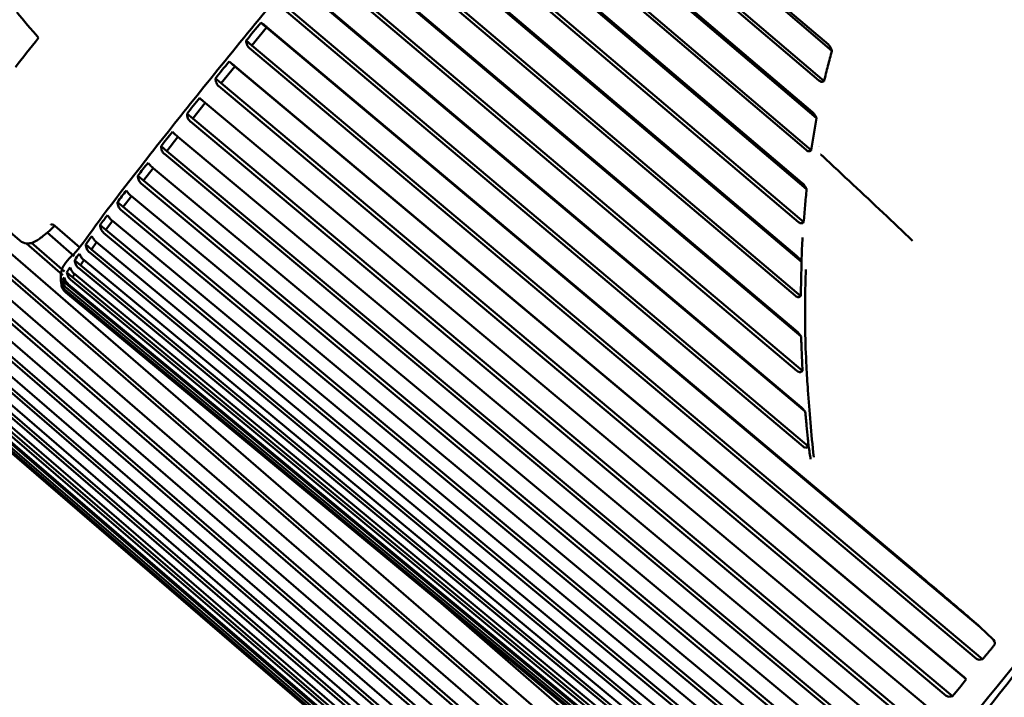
# Model space of a CAD drawing. Header units: millimetres. Extents: x 0 to 4686, y -120 to 1682.
# Tile 24 of 256: x 543 to 561, y 517 to 529. Entities that reach past the tile are written whole.
import ezdxf

# ---------------------------------------------------------------- set-up
doc = ezdxf.new("R2010")
doc.units = ezdxf.units.MM
doc.header["$LTSCALE"] = 2
doc.layers.add('Bemaßung (ISO)', color=7, linetype='Continuous', lineweight=25)
doc.layers.add('Sichtbar (ISO)', color=7, linetype='Continuous', lineweight=50)
doc.styles.add('Notiztext (DIN)', font='isocpeur.ttf')
doc.dimstyles.new('Standard (DIN)', dxfattribs={"dimscale": 2, "dimtxt": 3.5, "dimasz": 2.5, "dimexe": 2, "dimexo": 0.5, "dimgap": 0.5, "dimtad": 1, "dimrnd": 1e-08, "dimtxsty": 'Notiztext (DIN)', "dimcen": 0.09, "dimdle": 10, "dimclrd": 256, "dimclre": 256, "dimclrt": 256, "dimadec": 0, "dimazin": 0, "dimtfac": 1, "dimtmove": 0, "dimatfit": 3, "dimfxl": 1, "dimtolj": 1, "dimtzin": 0, "dimlwd": -1, "dimlwe": -1, "dimarcsym": 0})

# ---------------------------------------------------------------- blocks, each defined once
blk = doc.blocks.new('*D22')
at = {"layer": 'Bemaßung (ISO)', "transparency": 16777216}
for p, q in [((222.481, 634.891), (165.257, 634.891)), ((169.257, 629.891), (169.257, 515.856)), ((562.207, 510.856), (165.257, 510.856))]:
    blk.add_line(p, q, dxfattribs=at)
for points in [[(168.423, 629.891), (170.09, 629.891), (169.257, 634.891)], [(168.423, 515.856), (170.09, 515.856), (169.257, 510.856)]]:
    blk.add_solid(points, dxfattribs=at)
at = {"layer": 'Defpoints', "color": 0, "transparency": 16777216}
for p in [(223.481, 634.891), (169.257, 510.856), (563.207, 510.856)]:
    blk.add_point(p, dxfattribs=at)
at = {"layer": 'Bemaßung (ISO)', "transparency": 16777216, "insert": (159.857, 560.428), "char_height": 7, "attachment_point": 1, "rotation": 90, "style": 'Notiztext (DIN)'}
blk.add_mtext('\\A1;124,03', dxfattribs=at)

msp = doc.modelspace()

# ---------------------------------------------------------------- linework, layer by layer
at = {"layer": 'Sichtbar (ISO)'}
for p, q in [((557.6372, 528.5161), (551.6273, 533.6449)), ((551.6541, 533.6754), (557.5746, 528.6229)), ((557.4088, 527.9902), (551.2726, 533.2268)), ((557.4992, 527.9817), (551.3059, 533.267)), ((550.9437, 532.8389), (557.293, 527.4361)), ((557.3648, 527.3276), (550.9199, 532.8118)), ((557.1827, 526.7675), (550.5687, 532.3955)), ((557.2741, 526.7623), (550.6039, 532.4382)), ((557.1909, 526.0797), (550.2258, 531.9898)), ((550.2465, 532.0134), (557.1097, 526.1898)), ((557.14, 525.4945), (549.9174, 531.6231)), ((557.0468, 525.4974), (549.8804, 531.5782)), ((557.1019, 524.7941), (549.5497, 531.1846)), ((549.5671, 531.2046), (557.0126, 524.9043)), ((556.9943, 524.1958), (549.2125, 530.7805)), ((557.089, 524.1949), (549.251, 530.8273)), ((557.0951, 523.4825), (548.8962, 530.4017)), ((548.9103, 530.4178), (556.9972, 523.5932)), ((557.1184, 522.8752), (548.6092, 530.0562)), ((557.0221, 522.8747), (548.5696, 530.0078)), ((557.1669, 522.1574), (548.2699, 529.6464)), ((548.2805, 529.6586), (557.061, 522.2677)), ((557.1282, 521.545), (547.9561, 529.2655)), ((557.2258, 521.5465), (547.9966, 529.3152)), ((547.6749, 528.9239), (547.5756, 529.0091)), ((547.6749, 528.9239), (547.4172, 528.6091)), ((560.2523, 518.3628), (547.6749, 528.9239)), ((547.682, 528.9321), (559.1199, 519.3278)), ((547.4172, 528.6091), (547.3178, 528.6943)), ((560.1823, 517.8054), (547.3761, 528.5585)), ((560.2931, 517.7975), (547.4172, 528.6091)), ((547.1154, 528.2391), (547.0161, 528.3243)), ((547.1154, 528.2391), (546.875, 527.943)), ((560.0034, 517.4423), (547.1154, 528.2391)), ((547.119, 528.2432), (559.9372, 517.5048)), ((546.875, 527.943), (546.7756, 528.0282)), ((559.6519, 517.1534), (546.8336, 527.8917)), ((559.763, 517.1461), (546.875, 527.943)), ((546.5952, 527.5968), (546.3737, 527.3213)), ((546.5952, 527.5967), (559.4246, 516.8721)), ((546.3737, 527.3213), (546.2743, 527.4065)), ((559.1617, 516.5452), (546.3323, 527.2697)), ((559.2729, 516.5383), (546.3737, 527.3213)), ((546.1144, 526.9969), (545.9168, 526.7483)), ((546.1143, 526.997), (558.9538, 516.2852)), ((545.9168, 526.7483), (545.8174, 526.8334)), ((558.8262, 515.9781), (545.9168, 526.7483)), ((541.2704, 526.5882), (553.9088, 515.641)), ((558.7153, 515.985), (545.8757, 526.6968)), ((541.7954, 526.4839), (543.3251, 525.1728)), ((545.6798, 526.448), (545.5073, 526.2278)), ((545.6795, 526.4482), (558.5282, 515.748)), ((553.6751, 515.3879), (541.0367, 526.335)), ((553.7857, 515.3782), (541.0786, 526.385)), ((545.5073, 526.2278), (545.408, 526.313)), ((558.426, 515.4694), (545.5073, 526.2278)), ((540.8452, 526.1283), (553.4925, 515.1908)), ((558.3156, 515.4766), (545.4668, 526.1767)), ((553.2859, 514.9686), (540.6386, 525.906)), ((553.3959, 514.9581), (540.6797, 525.9551)), ((545.2943, 525.9535), (545.1481, 525.7635)), ((545.2937, 525.954), (558.1506, 515.2642)), ((540.4712, 525.7269), (553.1264, 514.7978)), ((545.1481, 525.7635), (545.0488, 525.8487)), ((557.9653, 515.0235), (545.1085, 525.7132)), ((558.0749, 515.0156), (545.1481, 525.7635)), ((552.9482, 514.6079), (540.2931, 525.5369)), ((553.0572, 514.5962), (540.3332, 525.5849)), ((540.151, 525.3865), (552.8128, 514.4645)), ((543.9433, 525.4332), (544.3875, 525.0524)), ((544.8416, 525.3586), (544.7423, 525.4437)), ((544.9607, 525.5171), (544.8416, 525.3586)), ((557.7754, 514.6198), (544.8416, 525.3586)), ((544.9598, 525.5178), (557.8236, 514.8372)), ((552.6644, 514.3084), (540.0026, 525.2304)), ((552.7722, 514.2952), (540.0415, 525.2767)), ((543.8094, 525.3111), (544.2836, 524.8996)), ((557.6669, 514.6287), (544.8031, 525.3093)), ((552.5426, 514.057), (539.8065, 525.0328)), ((539.8868, 525.1097), (552.5541, 514.1933)), ((544.0877, 524.5624), (543.4424, 525.1223)), ((544.1167, 524.6244), (543.5335, 525.1305)), ((544.5899, 525.0157), (544.4906, 525.1008)), ((544.6813, 525.1414), (544.5899, 525.0157)), ((557.5296, 514.2847), (544.5899, 525.0157)), ((544.6798, 525.1426), (557.5494, 514.4698)), ((552.3701, 513.8832), (539.6298, 524.8548)), ((539.6805, 524.8982), (552.3518, 513.9861)), ((552.4364, 514.0719), (539.7691, 524.9883)), ((557.4224, 514.295), (544.5528, 524.9678)), ((539.4463, 524.6767), (552.1221, 513.7686)), ((552.1535, 513.7946), (539.4792, 524.704)), ((552.2559, 513.7751), (539.5127, 524.744)), ((539.5333, 524.7536), (552.2075, 513.8442)), ((552.2657, 513.9003), (539.5943, 524.8125)), ((544.3948, 524.7372), (544.2954, 524.8224)), ((557.2335, 514.0247), (544.3593, 524.6911)), ((544.4581, 524.829), (544.3948, 524.7372)), ((557.339, 514.0127), (544.3948, 524.7372)), ((544.4557, 524.831), (557.3299, 514.1645)), ((552.0969, 513.7559), (539.4209, 524.664)), ((552.1005, 513.7555), (539.4247, 524.6637)), ((544.2575, 524.5251), (544.1581, 524.6102)), ((544.293, 524.5818), (544.2575, 524.5251)), ((557.205, 513.8055), (544.2575, 524.5251)), ((544.2891, 524.585), (557.1666, 513.9235)), ((544.0714, 524.3809), (544.0605, 524.3903)), ((544.179, 524.3807), (544.0796, 524.4659)), ((557.0271, 513.681), (544.1477, 524.3389)), ((544.1886, 524.4002), (544.179, 524.3807)), ((557.1285, 513.6647), (544.179, 524.3807)), ((544.1811, 524.4064), (557.0606, 513.7484)), ((557.1014, 513.8195), (544.224, 524.481)), ((557.0111, 513.6099), (544.1309, 524.2659)), ((544.1324, 524.2963), (557.0126, 513.6404)), ((557.0155, 513.6033), (544.1356, 524.2589)), ((554.1132, 515.863), (550.6153, 518.8982)), ((560.2523, 518.3628), (560.474, 518.1482)), ((560.2603, 517.79), (560.2931, 517.7975)), ((560.0034, 517.4423), (559.9889, 517.4573)), ((559.73, 517.1384), (559.763, 517.1461))]:
    msp.add_line(p, q, dxfattribs=at)
for centre, major_axis, ratio, start_param, end_param in [((565.9908, 523.1963), (-8.1949, -9.5607), 0.031426, 2.5017179, 6.9230601), ((565.9908, 523.1963), (6.5899, 7.6882), 0.031426, 6.274693, 9.4332702), ((668.7099, 636.5642), (-77.2888, -146.3282), 0.9836795, 5.900623, 5.9042386), ((547.5022, 528.8041), (-0.4874, -0.5955), 0.0984894, 4.4426244, 4.977679), ((550.5723, 536.4122), (-8.623, -10.0601), 0.031426, 5.6058161, 5.6891394), ((546.9513, 528.1287), (-0.4546, -0.5603), 0.1050292, 4.4420276, 4.9770821), ((546.4406, 527.4966), (-0.4187, -0.5212), 0.1133235, 4.4412444, 4.9762989), ((545.9734, 526.9123), (-0.3799, -0.4787), 0.1239517, 4.4401781, 4.9752326), ((558.955, 529.227), (-8.1349, -9.4907), 0.031426, 1.3425927, 1.3426291), ((545.5531, 526.3798), (-0.3386, -0.4329), 0.1378059, 4.4386618, 4.9737163), ((545.1823, 525.9026), (-0.2948, -0.3842), 0.1563259, 4.4363869, 4.9714415), ((544.8638, 525.484), (-0.2489, -0.3329), 0.1819853, 4.432727, 4.9677816), ((544.5996, 525.1269), (-0.2012, -0.2795), 0.2194419, 4.4262843, 4.9612368), ((544.3915, 524.8337), (-0.1517, -0.2244), 0.278193, 4.412906, 4.9479606), ((544.2411, 524.6065), (-0.0997, -0.1687), 0.381734, 4.3774142, 4.9124687), ((544.1492, 524.4467), (-0.0382, -0.1161), 0.5900037, 4.2063599, 4.7414144), ((544.1166, 524.3555), (0.0504, -0.0658), 0.4239822, 3.3369305, 3.871985), ((560.424, 518.099), (-0.0647, 0.057), 0.8134685, 4.4646143, 4.6550843), ((560.3756, 518.1225), (0.1264, -0.0713), 0.5684841, 6.1924079, 7.198573), ((550.0401, 525.5402), (9.6681, -8.4573), 0.7626916, 0.0085469, 0.0474745)]:
    msp.add_ellipse(centre, major_axis=major_axis, ratio=ratio, start_param=start_param, end_param=end_param, dxfattribs=at)
for points, knots in [([(556.3214, 548.9357), (556.284, 548.9677), (556.2374, 548.9827), (556.1565, 548.991), (556.127, 548.9826), (556.0259, 548.9503), (555.9892, 548.9183), (555.8046, 548.777), (555.6275, 548.6132), (555.0241, 548.0168), (554.5231, 547.4924), (553.3035, 546.1747), (552.5893, 545.3866), (551.0152, 543.6219), (550.1558, 542.6458), (548.3779, 540.6037), (547.4598, 539.538), (545.6572, 537.4243), (544.7731, 536.3767), (543.1282, 534.4052), (542.3677, 533.4817), (541.0466, 531.8516), (540.4865, 531.1455), (539.6212, 530.019), (539.3187, 529.6031), (539.102, 529.2581), (539.0635, 529.1912), (539.0225, 529.0984), (539.0107, 529.0701), (539, 529.0061), (538.9969, 528.9804), (539.0096, 528.9067), (539.0308, 528.8536), (539.0754, 528.8154)], [3.1822361, 3.1822361, 3.1822361, 3.1822361, 3.2040547, 3.2040547, 3.2331318, 3.2331318, 3.3293991, 3.3293991, 3.5449844, 3.5449844, 3.8714201, 3.8714201, 4.1923727, 4.1923727, 4.5126974, 4.5126974, 4.8328749, 4.8328749, 5.1530314, 5.1530314, 5.4732582, 5.4732582, 5.7937774, 5.7937774, 6.115847, 6.115847, 6.2198379, 6.2198379, 6.2718333, 6.2718333, 6.297831, 6.297831, 6.3238287, 6.3238287, 6.3238287, 6.3238287]), ([(561.4528, 544.6861), (561.4039, 544.686), (561.3762, 544.6745), (561.238, 544.617), (561.1661, 544.5473), (560.7638, 544.1883), (560.3359, 543.7571), (559.2333, 542.5902), (558.5801, 541.8796), (557.0984, 540.2362), (556.2707, 539.3046), (554.5233, 537.3132), (553.6039, 536.2538), (551.7658, 534.114), (550.8475, 533.0339), (549.1047, 530.9621), (548.2804, 529.9706), (546.809, 528.1762), (546.1622, 527.3737), (545.1103, 526.037), (544.7062, 525.5043), (544.2005, 524.7881), (543.999, 524.802), (544.0597, 524.3947)], [3.2093553, 3.2093553, 3.2093553, 3.2093553, 3.2443214, 3.2443214, 3.4117384, 3.4117384, 3.7573381, 3.7573381, 4.0789418, 4.0789418, 4.399384, 4.399384, 4.7195902, 4.7195902, 5.0397426, 5.0397426, 5.3599286, 5.3599286, 5.6802916, 5.6802916, 6.0014418, 6.0014418, 6.2965897, 6.2965897, 6.2965897, 6.2965897]), ([(547.682, 528.9321), (547.6812, 528.9328), (547.6803, 528.9336), (547.6794, 528.9343), (547.6626, 528.9487), (547.6425, 528.9645), (547.6087, 528.989), (547.5897, 529.0011), (547.5756, 529.0091)], [0.143052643, 0.143052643, 0.143052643, 0.143052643, 0.143393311, 0.143393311, 0.143393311, 0.150034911, 0.150034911, 0.157564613, 0.157564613, 0.157564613, 0.157564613]), ([(547.3178, 528.6943), (547.3178, 528.6691), (547.3228, 528.6399), (547.3413, 528.5967), (547.3567, 528.5751), (547.3735, 528.5607), (547.3743, 528.56), (547.3752, 528.5592), (547.3761, 528.5585)], [0.129222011, 0.129222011, 0.129222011, 0.129222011, 0.13675171, 0.13675171, 0.143393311, 0.143393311, 0.143393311, 0.143733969, 0.143733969, 0.143733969, 0.143733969]), ([(557.4992, 527.9817), (557.5216, 528.0713), (557.5443, 528.161), (557.5903, 528.3391), (557.6136, 528.4277), (557.6372, 528.5161)], [0.00003871, 0.00003871, 0.00003871, 0.00003871, 0.02791826, 0.02791826, 0.055542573, 0.055542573, 0.055542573, 0.055542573]), ([(557.6296, 528.5386), (557.624, 528.555), (557.6164, 528.5709), (557.6024, 528.5923), (557.5973, 528.5993), (557.5864, 528.6119), (557.5807, 528.6176), (557.5746, 528.6229)], [0.00000204, 0.00000204, 0.00000204, 0.00000204, 0.006203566, 0.006203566, 0.009226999, 0.009226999, 0.011974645, 0.011974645, 0.011974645, 0.011974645]), ([(557.6296, 528.5386), (557.6309, 528.5348), (557.6322, 528.5311), (557.6347, 528.5236), (557.636, 528.5199), (557.6372, 528.5161)], [-0.0028207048, -0.0028207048, -0.0028207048, -0.0028207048, -0.0014120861, -0.0014120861, -0.0000002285, -0.0000002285, -0.0000002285, -0.0000002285]), ([(547.119, 528.2432), (547.1181, 528.244), (547.1172, 528.2447), (547.1164, 528.2455), (547.0996, 528.2599), (547.0798, 528.2761), (547.0471, 528.3018), (547.0292, 528.3151), (547.0161, 528.3243)], [0.143052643, 0.143052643, 0.143052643, 0.143052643, 0.143393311, 0.143393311, 0.143393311, 0.150034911, 0.150034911, 0.157564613, 0.157564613, 0.157564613, 0.157564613]), ([(546.7756, 528.0282), (546.7756, 528.0028), (546.7805, 527.9734), (546.7988, 527.93), (546.8142, 527.9083), (546.831, 527.8939), (546.8318, 527.8932), (546.8327, 527.8925), (546.8336, 527.8917)], [0.129222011, 0.129222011, 0.129222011, 0.129222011, 0.13675171, 0.13675171, 0.143393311, 0.143393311, 0.143393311, 0.143733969, 0.143733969, 0.143733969, 0.143733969]), ([(557.4088, 527.9902), (557.4148, 527.9851), (557.4213, 527.9806), (557.4349, 527.9737), (557.4417, 527.9713), (557.4554, 527.9687), (557.462, 527.9686), (557.4748, 527.9703), (557.4808, 527.9722), (557.486, 527.975)], [0.000001, 0.000001, 0.000001, 0.000001, 0.002368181, 0.002368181, 0.0046252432, 0.0046252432, 0.0068461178, 0.0068461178, 0.0090794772, 0.0090794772, 0.0090794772, 0.0090794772]), ([(557.4992, 527.9817), (557.497, 527.9806), (557.4949, 527.9795), (557.4904, 527.9774), (557.4882, 527.9763), (557.486, 527.975)], [-0.0018212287, -0.0018212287, -0.0018212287, -0.0018212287, -0.0009256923, -0.0009256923, -0.0000178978, -0.0000178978, -0.0000178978, -0.0000178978]), ([(546.5952, 527.5967), (546.5943, 527.5975), (546.5935, 527.5982), (546.5926, 527.599), (546.5758, 527.6134), (546.5564, 527.63), (546.5248, 527.6571), (546.5079, 527.6716), (546.4958, 527.682)], [0.143052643, 0.143052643, 0.143052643, 0.143052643, 0.143393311, 0.143393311, 0.143393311, 0.150034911, 0.150034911, 0.157564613, 0.157564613, 0.157564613, 0.157564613]), ([(546.2743, 527.4065), (546.2743, 527.381), (546.2792, 527.3515), (546.2976, 527.308), (546.3129, 527.2864), (546.3297, 527.272), (546.3306, 527.2712), (546.3314, 527.2705), (546.3323, 527.2698)], [0.129222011, 0.129222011, 0.129222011, 0.129222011, 0.13675171, 0.13675171, 0.143393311, 0.143393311, 0.143393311, 0.143733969, 0.143733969, 0.143733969, 0.143733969]), ([(557.2741, 526.7623), (557.289, 526.8567), (557.3039, 526.9512), (557.3341, 527.1396), (557.3494, 527.2336), (557.3648, 527.3276)], [0.000035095, 0.000035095, 0.000035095, 0.000035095, 0.029143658, 0.029143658, 0.058120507, 0.058120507, 0.058120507, 0.058120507]), ([(557.3583, 527.3433), (557.3517, 527.36), (557.3423, 527.3775), (557.325, 527.4021), (557.3189, 527.4098), (557.3063, 527.4238), (557.2999, 527.4302), (557.293, 527.4361)], [0.000026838, 0.000026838, 0.000026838, 0.000026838, 0.00662811, 0.00662811, 0.009684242, 0.009684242, 0.012412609, 0.012412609, 0.012412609, 0.012412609]), ([(557.3583, 527.3433), (557.3594, 527.3406), (557.3605, 527.3379), (557.3627, 527.3327), (557.3638, 527.3301), (557.3648, 527.3276)], [-0.0021420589, -0.0021420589, -0.0021420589, -0.0021420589, -0.0010885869, -0.0010885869, -0.0000828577, -0.0000828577, -0.0000828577, -0.0000828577]), ([(546.1143, 526.997), (546.1134, 526.9978), (546.1125, 526.9985), (546.1117, 526.9993), (546.0949, 527.0137), (546.0758, 527.0307), (546.0454, 527.0591), (546.0295, 527.0748), (546.0184, 527.0864)], [0.143052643, 0.143052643, 0.143052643, 0.143052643, 0.143393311, 0.143393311, 0.143393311, 0.150034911, 0.150034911, 0.157564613, 0.157564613, 0.157564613, 0.157564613]), ([(545.8174, 526.8334), (545.8174, 526.808), (545.8224, 526.7785), (545.8409, 526.7351), (545.8562, 526.7134), (545.873, 526.699), (545.8739, 526.6983), (545.8748, 526.6975), (545.8757, 526.6968)], [0.129222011, 0.129222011, 0.129222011, 0.129222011, 0.13675171, 0.13675171, 0.143393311, 0.143393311, 0.143393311, 0.143733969, 0.143733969, 0.143733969, 0.143733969]), ([(557.1827, 526.7675), (557.1891, 526.762), (557.1961, 526.7572), (557.211, 526.75), (557.2187, 526.7476), (557.234, 526.7458), (557.2412, 526.7463), (557.2546, 526.7499), (557.2605, 526.7527), (557.2657, 526.7563)], [0.0000009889, 0.0000009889, 0.0000009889, 0.0000009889, 0.0025393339, 0.0025393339, 0.005023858, 0.005023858, 0.0074460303, 0.0074460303, 0.0097147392, 0.0097147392, 0.0097147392, 0.0097147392]), ([(557.2657, 526.7563), (557.267, 526.7575), (557.2684, 526.7584), (557.2713, 526.7604), (557.2727, 526.7613), (557.2741, 526.7623)], [0.0000142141, 0.0000142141, 0.0000142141, 0.0000142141, 0.0006250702, 0.0006250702, 0.0012310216, 0.0012310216, 0.0012310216, 0.0012310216]), ([(557.4335, 526.6908), (557.4376, 526.6881), (557.4457, 526.6821), (557.4578, 526.6724), (557.4658, 526.6653), (557.4697, 526.6615)], [0.00000653, 0.00000653, 0.00000653, 0.00000653, 0.33333333, 0.66666667, 0.99999979, 0.99999979, 0.99999979, 0.99999979]), ([(545.6794, 526.4482), (545.6786, 526.449), (545.6777, 526.4497), (545.6768, 526.4504), (545.66, 526.4648), (545.6413, 526.4823), (545.612, 526.512), (545.5972, 526.5289), (545.5871, 526.5417)], [0.143052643, 0.143052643, 0.143052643, 0.143052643, 0.143393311, 0.143393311, 0.143393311, 0.150034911, 0.150034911, 0.157564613, 0.157564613, 0.157564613, 0.157564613]), ([(545.408, 526.313), (545.4081, 526.2876), (545.4133, 526.2583), (545.4319, 526.215), (545.4474, 526.1934), (545.4642, 526.179), (545.465, 526.1782), (545.4659, 526.1775), (545.4668, 526.1768)], [0.129222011, 0.129222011, 0.129222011, 0.129222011, 0.13675171, 0.13675171, 0.143393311, 0.143393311, 0.143393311, 0.143733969, 0.143733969, 0.143733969, 0.143733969]), ([(557.1861, 526.0895), (557.1772, 526.1073), (557.1658, 526.1261), (557.1457, 526.1526), (557.1387, 526.1611), (557.1245, 526.1764), (557.1173, 526.1834), (557.1097, 526.1898)], [0.000006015, 0.000006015, 0.000006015, 0.000006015, 0.007363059, 0.007363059, 0.010782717, 0.010782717, 0.013790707, 0.013790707, 0.013790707, 0.013790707]), ([(557.1392, 525.4935), (557.1482, 525.5907), (557.1566, 525.6875), (557.1736, 525.8827), (557.1822, 525.9812), (557.1909, 526.0797)], [0.000308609, 0.000308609, 0.000308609, 0.000308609, 0.030246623, 0.030246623, 0.060711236, 0.060711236, 0.060711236, 0.060711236]), ([(557.1861, 526.0895), (557.1869, 526.0878), (557.1877, 526.0862), (557.1893, 526.083), (557.1901, 526.0813), (557.1909, 526.0797)], [-0.0013411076, -0.0013411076, -0.0013411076, -0.0013411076, -0.0006744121, -0.0006744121, 0, 0, 0, 0]), ([(545.2937, 525.954), (545.2929, 525.9548), (545.292, 525.9555), (545.2911, 525.9562), (545.2743, 525.9706), (545.256, 525.9885), (545.2277, 526.0195), (545.2139, 526.0376), (545.2049, 526.0516)], [0.143052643, 0.143052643, 0.143052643, 0.143052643, 0.143393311, 0.143393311, 0.143393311, 0.150034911, 0.150034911, 0.157564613, 0.157564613, 0.157564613, 0.157564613]), ([(545.0488, 525.8487), (545.0492, 525.8236), (545.0546, 525.7945), (545.0735, 525.7514), (545.089, 525.7298), (545.1058, 525.7154), (545.1067, 525.7147), (545.1075, 525.7139), (545.1084, 525.7132)], [0.129222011, 0.129222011, 0.129222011, 0.129222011, 0.13675171, 0.13675171, 0.143393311, 0.143393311, 0.143393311, 0.143733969, 0.143733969, 0.143733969, 0.143733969]), ([(544.9597, 525.5178), (544.9589, 525.5186), (544.958, 525.5193), (544.9571, 525.52), (544.9403, 525.5344), (544.9223, 525.5527), (544.8951, 525.585), (544.8823, 525.6042), (544.8742, 525.6194)], [0.143052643, 0.143052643, 0.143052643, 0.143052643, 0.143393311, 0.143393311, 0.143393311, 0.150034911, 0.150034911, 0.157564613, 0.157564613, 0.157564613, 0.157564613]), ([(543.3251, 525.1728), (543.3625, 525.1407), (543.4091, 525.1257), (543.49, 525.1175), (543.5196, 525.1259), (543.6206, 525.1582), (543.6573, 525.1902), (543.7785, 525.2829), (543.854, 525.3481), (543.9451, 525.4316)], [0.04064341, 0.04064341, 0.04064341, 0.04064341, 0.06246206, 0.06246206, 0.09153916, 0.09153916, 0.18780647, 0.18780647, 0.29621652, 0.29621652, 0.29621652, 0.29621652]), ([(543.9433, 525.4332), (543.9101, 525.4616), (543.8785, 525.4531), (543.874, 525.4518), (543.8738, 525.4517), (543.8738, 525.4517)], [0.040643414, 0.040643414, 0.040643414, 0.040643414, 0.08780361, 0.08780361, 0.094951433, 0.094951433, 0.094951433, 0.094951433]), ([(544.7423, 525.4437), (544.743, 525.4189), (544.7488, 525.3901), (544.768, 525.3474), (544.7837, 525.3259), (544.8005, 525.3115), (544.8013, 525.3108), (544.8022, 525.31), (544.8031, 525.3093)], [0.129222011, 0.129222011, 0.129222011, 0.129222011, 0.13675171, 0.13675171, 0.143393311, 0.143393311, 0.143393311, 0.143733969, 0.143733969, 0.143733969, 0.143733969]), ([(557.0468, 525.4974), (557.0548, 525.4906), (557.0638, 525.4848), (557.0808, 525.478), (557.0883, 525.4763), (557.1032, 525.4759), (557.1103, 525.4771), (557.1254, 525.4828), (557.1328, 525.4879), (557.1392, 525.4935)], [0.000000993, 0.000000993, 0.000000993, 0.000000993, 0.003166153, 0.003166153, 0.005562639, 0.005562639, 0.007904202, 0.007904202, 0.010925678, 0.010925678, 0.010925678, 0.010925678]), ([(544.6798, 525.1426), (544.6789, 525.1434), (544.678, 525.1441), (544.6772, 525.1448), (544.6603, 525.1592), (544.6426, 525.1779), (544.6165, 525.2114), (544.6046, 525.2318), (544.5975, 525.2481)], [0.143052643, 0.143052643, 0.143052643, 0.143052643, 0.143393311, 0.143393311, 0.143393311, 0.150034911, 0.150034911, 0.157564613, 0.157564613, 0.157564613, 0.157564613]), ([(557.1019, 524.7943), (557.1043, 524.8749), (557.1071, 524.9544), (557.1102, 525.0327), (557.1128, 525.097), (557.1155, 525.1605), (557.119, 525.2235)], [0, 0, 0, 0, 0.33333333, 0.33333333, 0.33333333, 0.60677777, 0.60677777, 0.60677777, 0.60677777]), ([(544.4906, 525.1008), (544.4918, 525.0764), (544.4979, 525.0481), (544.5176, 525.0057), (544.5334, 524.9844), (544.5502, 524.97), (544.5511, 524.9693), (544.5519, 524.9686), (544.5528, 524.9678)], [0.129222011, 0.129222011, 0.129222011, 0.129222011, 0.13675171, 0.13675171, 0.143393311, 0.143393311, 0.143393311, 0.143733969, 0.143733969, 0.143733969, 0.143733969]), ([(544.4557, 524.831), (544.4548, 524.8317), (544.454, 524.8325), (544.4531, 524.8332), (544.4363, 524.8476), (544.4189, 524.8666), (544.3938, 524.9013), (544.3828, 524.9228), (544.3766, 524.9402)], [0.143052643, 0.143052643, 0.143052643, 0.143052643, 0.143393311, 0.143393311, 0.143393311, 0.150034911, 0.150034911, 0.157564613, 0.157564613, 0.157564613, 0.157564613]), ([(557.1019, 524.7943), (557.0912, 524.8133), (557.0774, 524.8339), (557.0537, 524.8631), (557.0455, 524.8725), (557.0292, 524.8893), (557.0211, 524.8971), (557.0126, 524.9043)], [0.000010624, 0.000010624, 0.000010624, 0.000010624, 0.008398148, 0.008398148, 0.012283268, 0.012283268, 0.01564825, 0.01564825, 0.01564825, 0.01564825]), ([(544.2891, 524.585), (544.2882, 524.5857), (544.2874, 524.5865), (544.2865, 524.5872), (544.2697, 524.6016), (544.2526, 524.621), (544.2284, 524.6569), (544.2183, 524.6794), (544.213, 524.6979)], [0.143052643, 0.143052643, 0.143052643, 0.143052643, 0.143393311, 0.143393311, 0.143393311, 0.150034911, 0.150034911, 0.157564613, 0.157564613, 0.157564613, 0.157564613]), ([(544.2954, 524.8224), (544.2971, 524.7985), (544.3037, 524.7706), (544.324, 524.7288), (544.3399, 524.7077), (544.3567, 524.6933), (544.3576, 524.6925), (544.3585, 524.6918), (544.3593, 524.6911)], [0.129222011, 0.129222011, 0.129222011, 0.129222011, 0.13675171, 0.13675171, 0.143393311, 0.143393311, 0.143393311, 0.143733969, 0.143733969, 0.143733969, 0.143733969]), ([(557.089, 524.1949), (557.0911, 524.2955), (557.0933, 524.3961), (557.0977, 524.5958), (557.1, 524.695), (557.1019, 524.7943)], [0.000008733, 0.000008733, 0.000008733, 0.000008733, 0.031468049, 0.031468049, 0.062498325, 0.062498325, 0.062498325, 0.062498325]), ([(544.1811, 524.4064), (544.1802, 524.4071), (544.1794, 524.4079), (544.1785, 524.4086), (544.1617, 524.423), (544.1449, 524.4427), (544.1216, 524.4797), (544.1123, 524.5032), (544.1078, 524.5227)], [0.143052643, 0.143052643, 0.143052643, 0.143052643, 0.143393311, 0.143393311, 0.143393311, 0.150034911, 0.150034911, 0.157564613, 0.157564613, 0.157564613, 0.157564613]), ([(544.1581, 524.6102), (544.1604, 524.5869), (544.1676, 524.5596), (544.1885, 524.5185), (544.2046, 524.4976), (544.2214, 524.4832), (544.2222, 524.4824), (544.2231, 524.4817), (544.224, 524.481)], [0.129222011, 0.129222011, 0.129222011, 0.129222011, 0.13675171, 0.13675171, 0.143393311, 0.143393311, 0.143393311, 0.143733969, 0.143733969, 0.143733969, 0.143733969]), ([(557.1793, 524.6635), (557.1654, 524.298), (557.1567, 523.7202), (557.1772, 523.1683), (557.1886, 522.9532)], [0.4, 0.4, 0.4, 0.4, 0.6, 0.72259308, 0.72259308, 0.72259308, 0.72259308]), ([(544.0605, 524.3903), (544.0641, 524.3684), (544.0726, 524.3425), (544.0949, 524.303), (544.1115, 524.2825), (544.1283, 524.2681), (544.1291, 524.2674), (544.13, 524.2666), (544.1309, 524.2659)], [0.129222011, 0.129222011, 0.129222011, 0.129222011, 0.13675171, 0.13675171, 0.143393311, 0.143393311, 0.143393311, 0.143733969, 0.143733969, 0.143733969, 0.143733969]), ([(544.1324, 524.2963), (544.1316, 524.2971), (544.1307, 524.2978), (544.1298, 524.2986), (544.113, 524.313), (544.0964, 524.3329), (544.074, 524.371), (544.0654, 524.3954), (544.0618, 524.4159)], [0.143052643, 0.143052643, 0.143052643, 0.143052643, 0.143393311, 0.143393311, 0.143393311, 0.150034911, 0.150034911, 0.157564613, 0.157564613, 0.157564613, 0.157564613]), ([(544.0657, 524.3667), (544.0676, 524.36), (544.0699, 524.3529), (544.0756, 524.3384), (544.079, 524.331), (544.087, 524.3159), (544.0916, 524.3083), (544.1021, 524.2933), (544.108, 524.2859), (544.121, 524.2718), (544.1281, 524.2651), (544.1356, 524.2589)], [0.019723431, 0.019723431, 0.019723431, 0.019723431, 0.02401719, 0.02401719, 0.028310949, 0.028310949, 0.032604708, 0.032604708, 0.036898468, 0.036898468, 0.041192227, 0.041192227, 0.041192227, 0.041192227]), ([(544.0796, 524.4659), (544.0825, 524.4432), (544.0903, 524.4166), (544.1119, 524.3762), (544.1282, 524.3555), (544.145, 524.3411), (544.1459, 524.3404), (544.1468, 524.3396), (544.1477, 524.3389)], [0.129222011, 0.129222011, 0.129222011, 0.129222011, 0.13675171, 0.13675171, 0.143393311, 0.143393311, 0.143393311, 0.143733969, 0.143733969, 0.143733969, 0.143733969]), ([(556.9943, 524.1958), (557.003, 524.1884), (557.0128, 524.1822), (557.0306, 524.1757), (557.038, 524.1743), (557.0528, 524.1744), (557.0597, 524.1758), (557.0706, 524.1803), (557.0746, 524.1826), (557.0822, 524.1882), (557.0857, 524.1914), (557.089, 524.1949)], [0.000000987, 0.000000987, 0.000000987, 0.000000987, 0.003418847, 0.003418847, 0.005755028, 0.005755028, 0.008031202, 0.008031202, 0.00954116, 0.00954116, 0.011105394, 0.011105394, 0.011105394, 0.011105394]), ([(557.0952, 523.4823), (557.0823, 523.5015), (557.0666, 523.522), (557.0406, 523.5513), (557.0317, 523.5608), (557.0145, 523.5779), (557.0059, 523.5858), (556.9972, 523.5932)], [0.000111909, 0.000111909, 0.000111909, 0.000111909, 0.008839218, 0.008839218, 0.012879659, 0.012879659, 0.016345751, 0.016345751, 0.016345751, 0.016345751]), ([(557.1041, 523.2471), (557.1026, 523.2862), (557.1011, 523.3253), (557.0981, 523.4037), (557.0966, 523.443), (557.0952, 523.4823)], [0.000011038, 0.000011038, 0.000011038, 0.000011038, 0.012459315, 0.012459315, 0.024952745, 0.024952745, 0.024952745, 0.024952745]), ([(557.1041, 523.2471), (557.1065, 523.1855), (557.1088, 523.124), (557.1136, 523), (557.116, 522.9377), (557.1189, 522.8754)], [-0.039486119, -0.039486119, -0.039486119, -0.039486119, -0.019900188, -0.019900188, -0.000056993, -0.000056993, -0.000056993, -0.000056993]), ([(557.1886, 522.9532), (557.1958, 522.8173), (557.2266, 522.3229), (557.2735, 521.7716), (557.3166, 521.3577)], [0.72259308, 0.72259308, 0.72259308, 0.72259308, 0.8, 1, 1, 1, 1]), ([(557.0221, 522.8747), (557.0321, 522.8663), (557.0425, 522.8602), (557.0599, 522.8542), (557.0673, 522.8528), (557.0819, 522.8532), (557.0888, 522.8547), (557.1, 522.8597), (557.1044, 522.8624), (557.112, 522.8685), (557.1154, 522.8717), (557.1189, 522.8754)], [0.000001, 0.000001, 0.000001, 0.000001, 0.003935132, 0.003935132, 0.006668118, 0.006668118, 0.00932254, 0.00932254, 0.011262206, 0.011262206, 0.013018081, 0.013018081, 0.013018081, 0.013018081]), ([(557.1675, 522.1571), (557.1524, 522.1757), (557.1351, 522.1957), (557.1072, 522.2248), (557.0975, 522.2344), (557.0791, 522.2519), (557.0701, 522.26), (557.061, 522.2677)], [0.000168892, 0.000168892, 0.000168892, 0.000168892, 0.009064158, 0.009064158, 0.01330719, 0.01330719, 0.0169104, 0.0169104, 0.0169104, 0.0169104]), ([(557.2132, 521.6821), (557.2056, 521.7602), (557.1981, 521.8383), (557.1827, 521.9966), (557.175, 522.0767), (557.1675, 522.1571)], [0.000133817, 0.000133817, 0.000133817, 0.000133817, 0.0255354, 0.0255354, 0.051600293, 0.051600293, 0.051600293, 0.051600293]), ([(557.1282, 521.545), (557.1382, 521.5366), (557.1483, 521.5305), (557.1655, 521.5243), (557.1729, 521.5229), (557.1877, 521.523), (557.1946, 521.5244), (557.2067, 521.5296), (557.2117, 521.5328), (557.2198, 521.5396), (557.2229, 521.5429), (557.2273, 521.5469)], [0.000001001, 0.000001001, 0.000001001, 0.000001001, 0.003906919, 0.003906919, 0.006663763, 0.006663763, 0.009322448, 0.009322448, 0.011556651, 0.011556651, 0.013265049, 0.013265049, 0.013265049, 0.013265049]), ([(557.2273, 521.5469), (557.2242, 521.5693), (557.222, 521.5919), (557.2176, 521.6371), (557.2154, 521.6596), (557.2132, 521.6821)], [0.000204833, 0.000204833, 0.000204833, 0.000204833, 0.007579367, 0.007579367, 0.014901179, 0.014901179, 0.014901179, 0.014901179]), ([(560.2523, 518.3628), (560.0545, 518.5333), (559.8448, 518.713), (559.4989, 519.0076), (559.363, 519.123), (559.193, 519.2664), (559.1564, 519.2973), (559.1199, 519.3278)], [-0.17315405, -0.17315405, -0.17315405, -0.17315405, -0.09766852, -0.09766852, -0.04883426, -0.04883426, -0.03529483, -0.03529483, -0.03529483, -0.03529483]), ([(560.1823, 517.8054), (560.1905, 517.7986), (560.2017, 517.7929), (560.2244, 517.7868), (560.24, 517.7865), (560.2553, 517.789), (560.2578, 517.7895), (560.2603, 517.79)], [-0.0711820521, -0.0711820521, -0.0711820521, -0.0711820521, -0.0680336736, -0.0680336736, -0.0641085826, -0.0641085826, -0.0633683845, -0.0633683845, -0.0633683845, -0.0633683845]), ([(559.9889, 517.4573), (559.9878, 517.4585), (559.9867, 517.4596), (559.9794, 517.467), (559.9705, 517.4755), (559.9546, 517.4899), (559.9454, 517.498), (559.9372, 517.5048)], [-0.0079867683, -0.0079867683, -0.0079867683, -0.0079867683, -0.0072465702, -0.0072465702, -0.0033214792, -0.0033214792, -0.0001731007, -0.0001731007, -0.0001731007, -0.0001731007]), ([(559.6519, 517.1534), (559.6601, 517.1466), (559.6712, 517.141), (559.694, 517.135), (559.7097, 517.1348), (559.725, 517.1374), (559.7275, 517.1379), (559.73, 517.1384)], [-0.0711820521, -0.0711820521, -0.0711820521, -0.0711820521, -0.0680336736, -0.0680336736, -0.0641085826, -0.0641085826, -0.0633683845, -0.0633683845, -0.0633683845, -0.0633683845])]:
    msp.add_open_spline(points, degree=3, knots=knots, dxfattribs=at)
for points in [[(559.0594, 525.1696), (558.8884, 525.3324), (558.5404, 525.6623), (558.0077, 526.1576), (557.6498, 526.493), (557.4697, 526.6615)], [(557.261, 521.3185), (557.2514, 521.3962), (557.2371, 521.4695), (557.2273, 521.5469)]]:
    msp.add_open_spline(points, degree=3, dxfattribs=at)
msp.add_rational_spline([(560.2931, 517.7975), (560.3978, 517.9193), (560.4978, 518.045)], [1.69312184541, 1.69337500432, 1.69322830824], degree=2, dxfattribs=at)

# ---------------------------------------------------------------- dimensions: what is measured, and where the dimension line sits
at = {"layer": 'Bemaßung (ISO)'}
dim = msp.add_linear_dim(base=(169.2568, 510.8562), p1=(223.4813, 634.8907), p2=(563.2069, 510.8562), angle=90, dimstyle='Standard (DIN)', override={"dimgap": 0.5, "dimdec": 2, "dimtol": 0, "dimlim": 0, "dimtp": 0, "dimtm": 0, "dimtdec": 2, "dimtofl": 0, "dimatfit": 1}, dxfattribs=at)
dim.commit()
dim.dimension.update_dxf_attribs({"geometry": '*D22', "text_midpoint": (169.2568, 572.8535), "dimtype": 160})

doc.saveas('drawing.dxf')
